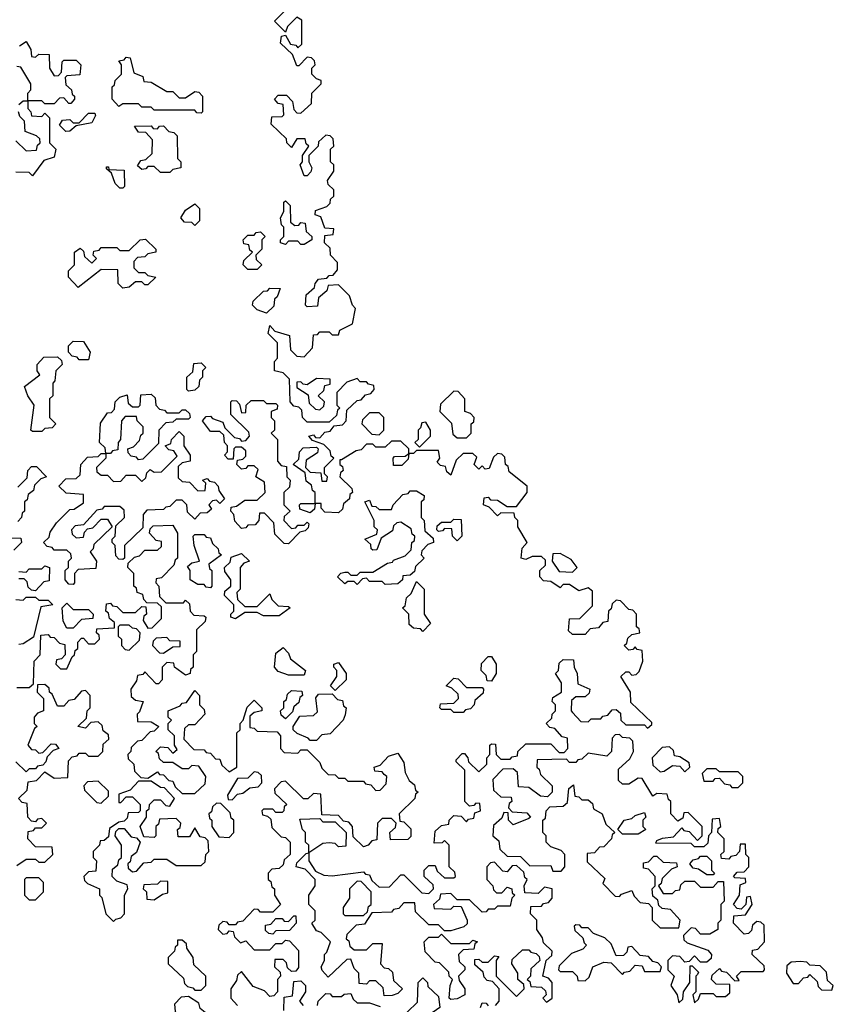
# Model space of a CAD drawing. Extents: x 2737311 to 2867920, y 875798 to 1012690.
# Tile 78 of 79: x 2813534 to 2816140, y 959155 to 962310. Entities that reach past the tile are written whole.
import ezdxf

# ---------------------------------------------------------------- set-up
doc = ezdxf.new("R2010")
doc.units = 0

msp = doc.modelspace()

# ---------------------------------------------------------------- linework, layer by layer
at = {"layer": '0CON20XD'}
for points in [[(2814530, 961735), (2814540, 961745), (2814540, 961765), (2814521.7, 961781.7), (2814520, 961795), (2814540, 961825), (2814540, 961845), (2814530, 961855), (2814530, 961895), (2814540, 961905), (2814538.3, 961928.3), (2814528.3, 961938.3), (2814515, 961940), (2814491.7, 961918.3), (2814490, 961905), (2814460, 961875), (2814460, 961855), (2814470, 961835), (2814467, 961823), (2814455, 961810), (2814445, 961810), (2814432.5, 961845), (2814440, 961855), (2814440, 961875), (2814460, 961905), (2814451.7, 961911.7), (2814448.3, 961928.3), (2814421.7, 961928.3), (2814405, 961900), (2814390, 961915), (2814388.3, 961928.3), (2814340, 961975), (2814341.7, 961998.3), (2814375, 962000), (2814380, 962005), (2814378.3, 962038.3), (2814361.7, 962041.7), (2814350, 962055), (2814361.7, 962068.3), (2814388.3, 962068.3), (2814408.3, 962048.3), (2814411.7, 962021.7), (2814421.7, 962011.7), (2814435, 962010), (2814468.3, 962041.7), (2814470, 962075), (2814500, 962105), (2814500, 962115), (2814485, 962120), (2814470, 962135), (2814470, 962155), (2814480, 962165), (2814478.3, 962178.3), (2814468.3, 962188.3), (2814455, 962190), (2814428.3, 962161.7), (2814421.7, 962161.7), (2814408.3, 962198.3), (2814370, 962235), (2814373, 962257), (2814385, 962260), (2814401.7, 962231.7), (2814418.3, 962228.3), (2814425, 962220), (2814438.3, 962231.7), (2814438.3, 962308.3), (2814421.7, 962318.3), (2814391.7, 962288.3), (2814385, 962270), (2814350, 962305), (2814390, 962345)], [(2813533.6, 962226.4), (2813555, 962240), (2813570, 962215), (2813571.7, 962191.7), (2813585, 962190), (2813595, 962200), (2813628.3, 962198.3), (2813630, 962155), (2813645, 962130), (2813658.3, 962131.7), (2813668.3, 962141.7), (2813670, 962175), (2813675, 962180), (2813715, 962180), (2813730, 962165), (2813726.4, 962133.6), (2813685, 962130), (2813680, 962125), (2813681.7, 962101.7), (2813700, 962085), (2813701.7, 962071.7), (2813710, 962065), (2813710, 962055), (2813698.3, 962041.7), (2813691.7, 962041.7), (2813675, 962060), (2813661.7, 962058.3), (2813645, 962040), (2813615, 962040), (2813605, 962050), (2813560, 962050), (2813560, 962025), (2813570, 962015), (2813571.7, 962001.7), (2813605, 962000), (2813615, 962010), (2813630, 961995), (2813630, 961915), (2813650, 961895), (2813645, 961870), (2813611.7, 961858.3), (2813575, 961810)], [(2814115, 962010), (2814101.7, 962011.7), (2814095, 962020), (2813965, 962020), (2813955, 962030), (2813925, 962030), (2813915, 962040), (2813865, 962040), (2813851.7, 962031.7), (2813830, 962055), (2813830, 962095), (2813838.3, 962101.7), (2813840, 962115), (2813860, 962135), (2813860, 962165), (2813851.7, 962178.3), (2813868.3, 962181.7), (2813875, 962190), (2813888.3, 962188.3), (2813900, 962140), (2813928.3, 962128.3), (2813931.7, 962111.7), (2813955, 962110), (2814005, 962080), (2814025, 962080), (2814045, 962060), (2814065, 962060), (2814095, 962080), (2814108.3, 962078.3), (2814120, 962065), (2814120, 962015), (2814115, 962010)], [(2813531.7, 962038.3), (2813545, 962050), (2813560, 962050), (2813560, 962075), (2813570, 962085), (2813570, 962105), (2813538.3, 962158.3), (2813525, 962160)], [(2813521.7, 961921.7), (2813555, 961890), (2813588.3, 961891.7), (2813591.7, 961908.3), (2813600, 961915), (2813598.3, 961928.3), (2813588.3, 961938.3), (2813551.7, 961951.7), (2813550, 961985), (2813535, 962000), (2813530, 962015)], [(2813681.7, 961951.7), (2813661.7, 961971.7), (2813671.7, 961988.3), (2813695, 961990), (2813705, 961980), (2813725, 961980), (2813755, 962010), (2813775, 962010), (2813777, 962003), (2813765, 961980), (2813715, 961970), (2813695, 961952.5), (2813681.7, 961951.7)], [(2814015, 961820), (2813985, 961820), (2813965, 961840), (2813945, 961840), (2813938.3, 961831.7), (2813925, 961830), (2813911.7, 961841.7), (2813921.7, 961858.3), (2813938.3, 961861.7), (2813958.3, 961881.7), (2813960, 961925), (2813938.3, 961948.3), (2813915, 961950), (2813901.7, 961968.3), (2813955, 961970), (2813961.7, 961961.7), (2813975, 961960), (2813981.7, 961968.3), (2813995, 961970), (2814011.7, 961951.7), (2814028.3, 961948.3), (2814038.3, 961938.3), (2814040, 961865), (2814050, 961855), (2814050, 961835), (2814025, 961830), (2814015, 961820)], [(2813865, 961770), (2813855, 961770), (2813840, 961785), (2813828.3, 961818.3), (2813811.7, 961831.7), (2813811.7, 961838.3), (2813818.3, 961838.3), (2813820, 961830), (2813868.3, 961828.3), (2813870, 961775), (2813865, 961770)], [(2813575, 961810), (2813565, 961820), (2813521.7, 961821.7)], [(2814095, 961650), (2814085, 961660), (2814061.7, 961661.7), (2814050, 961675), (2814065, 961700), (2814095, 961720), (2814110, 961705), (2814110, 961665), (2814095, 961650)], [(2814500, 959385), (2814485, 959390), (2814470, 959415), (2814480, 959425), (2814480, 959455), (2814460, 959475), (2814460, 959505), (2814480, 959535), (2814480, 959555), (2814448.3, 959588.3), (2814420, 959595), (2814421.7, 959608.3), (2814451.7, 959638.3), (2814460, 959640), (2814460, 959665), (2814450, 959675), (2814450, 959705), (2814440, 959715), (2814431.7, 959748.3), (2814495, 959750), (2814505, 959740), (2814545, 959740), (2814580, 959705), (2814578.3, 959661.7), (2814555, 959660), (2814545, 959670), (2814525, 959672.5), (2814505, 959670), (2814460, 959640), (2814460, 959615), (2814481.7, 959581.7), (2814508.3, 959568.3), (2814535, 959566.7), (2814635, 959580), (2814641.7, 959571.7), (2814655, 959570), (2814661.7, 959551.7), (2814685, 959530), (2814718.3, 959531.7), (2814755, 959570), (2814765, 959570), (2814821.7, 959511.7), (2814845, 959510), (2814860, 959525), (2814858.3, 959538.3), (2814830, 959565), (2814830, 959585), (2814845, 959600), (2814865, 959600), (2814871.7, 959581.7), (2814895, 959560), (2814925, 959560), (2814930, 959565), (2814928.3, 959578.3), (2814910, 959595), (2814910, 959665), (2814895, 959680), (2814887.5, 959672.5), (2814861.7, 959671.7), (2814865, 959710), (2814885, 959727.5), (2814908.3, 959731.7), (2814910, 959745), (2814925, 959760), (2814948.3, 959758.3), (2814965, 959740), (2814971.7, 959748.3), (2814988.3, 959751.7), (2814991.7, 959768.3), (2815010, 959775), (2815008.3, 959798.3), (2814995, 959800), (2814988.3, 959791.7), (2814975, 959790), (2814960, 959805), (2814960, 959905), (2814931.7, 959931.7), (2814931.7, 959938.3), (2814951.7, 959958.3), (2814958.3, 959958.3), (2814970, 959945), (2814971.7, 959931.7), (2815005, 959900), (2815030, 959925), (2815030, 959945), (2815040, 959955), (2815040, 959985), (2815045, 959990), (2815058.3, 959988.3), (2815060, 959955), (2815075, 959940), (2815105, 959940), (2815111.7, 959948.3), (2815128.3, 959951.7), (2815130, 959965), (2815155, 959990), (2815235, 959990), (2815261.7, 959961.7), (2815278.3, 959961.7), (2815290, 959975), (2815288.3, 960008.3), (2815271.7, 960011.7), (2815248.3, 960038.3), (2815231.7, 960041.7), (2815220, 960055), (2815238.3, 960071.7), (2815240, 960085), (2815250, 960095), (2815250, 960115), (2815240, 960125), (2815241.7, 960138.3), (2815270, 960155), (2815270, 960185), (2815250, 960215), (2815260, 960225), (2815261.7, 960248.3), (2815275, 960260), (2815308.3, 960258.3), (2815310, 960235), (2815320, 960215), (2815321.7, 960181.7), (2815360, 960165), (2815358.3, 960151.7), (2815345, 960140), (2815315, 960140), (2815301.7, 960128.3), (2815300, 960095), (2815305, 960090), (2815331.7, 960061.7), (2815355, 960060), (2815365, 960070), (2815395, 960070), (2815401.7, 960078.3), (2815418.3, 960081.7), (2815431.7, 960098.3), (2815445, 960100), (2815458.3, 960088.3), (2815460, 960065), (2815475, 960050), (2815535, 960050), (2815545, 960040), (2815558.3, 960051.7), (2815558.3, 960058.3), (2815491.7, 960121.7), (2815490, 960155), (2815460, 960205), (2815475, 960220), (2815485, 960220), (2815495, 960210), (2815508.3, 960211.7), (2815518.3, 960221.7), (2815530, 960255), (2815528.3, 960288.3), (2815511.7, 960291.7), (2815505, 960300), (2815498.3, 960291.7), (2815485, 960290), (2815470, 960305), (2815478.3, 960311.7), (2815481.7, 960328.3), (2815495, 960340), (2815520, 960345), (2815518.3, 960358.3), (2815510, 960365), (2815510, 960405), (2815498.3, 960418.3), (2815485, 960420), (2815458.3, 960448.3), (2815445, 960450), (2815431.7, 960438.3), (2815428.3, 960421.7), (2815420, 960415), (2815418.3, 960381.7), (2815401.7, 960378.3), (2815388.3, 960361.7), (2815361.7, 960358.3), (2815345, 960340), (2815305, 960340), (2815291.7, 960351.7), (2815295, 960390), (2815328.3, 960391.7), (2815368.3, 960431.7), (2815368.3, 960478.3), (2815355, 960490), (2815325, 960480), (2815295, 960500), (2815275, 960500), (2815265, 960490), (2815235, 960510), (2815211.7, 960511.7), (2815200, 960525), (2815200, 960545), (2815218.3, 960561.7), (2815218.3, 960578.3), (2815205, 960590), (2815175, 960590), (2815155, 960580), (2815140, 960585), (2815143, 960617), (2815160, 960635), (2815130, 960685), (2815130, 960705), (2815120, 960715), (2815118.3, 960728.3), (2815075, 960730), (2815065, 960720), (2815038.3, 960748.3), (2815020, 960755), (2815021.7, 960778.3), (2815035, 960780), (2815041.7, 960771.7), (2815065, 960770), (2815095, 960750), (2815125, 960750), (2815160, 960795), (2815160, 960815), (2815101.7, 960861.7), (2815098.3, 960878.3), (2815090, 960885), (2815088.3, 960908.3), (2815078.3, 960918.3), (2815065, 960920), (2815051.7, 960908.3), (2815038.3, 960871.7), (2815025, 960870), (2815015, 960880), (2815005, 960870), (2814990, 960885), (2814998.3, 960908.3), (2814985, 960920), (2814955, 960920), (2814931.7, 960898.3), (2814915, 960850), (2814901.7, 960861.7), (2814898.3, 960878.3), (2814881.7, 960881.7), (2814871.7, 960891.7), (2814880, 960905), (2814875, 960930), (2814805, 960930), (2814795, 960920), (2814780, 960920), (2814778.3, 960901.7), (2814758.3, 960881.7), (2814731.7, 960881.7), (2814730, 960905), (2814735, 960910), (2814768.3, 960911.7), (2814780, 960920), (2814780, 960935), (2814755, 960960), (2814725, 960960), (2814705, 960940), (2814675, 960940), (2814665, 960950), (2814645, 960950), (2814628.3, 960931.7), (2814611.7, 960928.3), (2814565, 960900), (2814560, 960900), (2814560, 960885), (2814568.3, 960878.3), (2814570, 960865), (2814561.7, 960858.3), (2814560, 960845), (2814598.3, 960808.3), (2814600, 960795), (2814591.7, 960788.3), (2814590, 960775), (2814571.7, 960758.3), (2814568.3, 960741.7), (2814555, 960730), (2814511.7, 960731.7), (2814500, 960745), (2814500, 960760), (2814480, 960760), (2814478.3, 960741.7), (2814465, 960730), (2814431.7, 960741.7), (2814430, 960755), (2814435, 960760), (2814480, 960760), (2814480, 960795), (2814471.7, 960801.7), (2814468.3, 960818.3), (2814451.7, 960831.7), (2814448.3, 960858.3), (2814410, 960885), (2814428.3, 960901.7), (2814430, 960925), (2814441.7, 960938.3), (2814485, 960940), (2814490, 960935), (2814488.3, 960921.7), (2814451.7, 960898.3), (2814450, 960875), (2814465, 960860), (2814498.3, 960858.3), (2814501.7, 960831.7), (2814518.3, 960831.7), (2814520, 960845), (2814510, 960855), (2814510, 960875), (2814540, 960905), (2814531.7, 960911.7), (2814528.3, 960928.3), (2814508.3, 960948.3), (2814471.7, 960961.7), (2814460, 960975), (2814475, 960980), (2814481.7, 960971.7), (2814495, 960970), (2814511.7, 960988.3), (2814528.3, 960991.7), (2814541.7, 961008.3), (2814568.3, 961011.7), (2814580, 961025), (2814581.7, 961058.3), (2814615, 961090), (2814628.3, 961091.7), (2814641.7, 961108.3), (2814658.3, 961111.7), (2814670, 961125), (2814668.3, 961138.3), (2814651.7, 961141.7), (2814645, 961150), (2814625, 961150), (2814615, 961160), (2814581.7, 961148.3), (2814550, 961115), (2814550, 961075), (2814560, 961065), (2814551.7, 961058.3), (2814548.3, 961041.7), (2814525, 961020), (2814455, 961020), (2814440, 961035), (2814438.3, 961058.3), (2814428.3, 961068.3), (2814411.7, 961071.7), (2814400, 961085), (2814398.3, 961158.3), (2814378.3, 961178.3), (2814350, 961185), (2814350, 961215), (2814360, 961225), (2814360, 961275), (2814330, 961305), (2814335, 961330), (2814351.7, 961311.7), (2814398.3, 961298.3), (2814401.7, 961251.7), (2814421.7, 961231.7), (2814445, 961230), (2814471.7, 961258.3), (2814475, 961300), (2814488.3, 961301.7), (2814495, 961310), (2814525, 961310), (2814535, 961300), (2814555, 961300), (2814560, 961315), (2814600, 961335), (2814610, 961385), (2814600, 961395), (2814590, 961425), (2814555, 961460), (2814521.7, 961458.3), (2814518.3, 961441.7), (2814491.7, 961418.3), (2814488.3, 961391.7), (2814455, 961390), (2814450, 961395), (2814451.7, 961428.3), (2814478.3, 961451.7), (2814480, 961465), (2814491.7, 961478.3), (2814518.3, 961481.7), (2814525, 961490), (2814538.3, 961491.7), (2814551.7, 961508.3), (2814551.7, 961531.7), (2814530, 961555), (2814528.3, 961578.3), (2814510, 961595), (2814511.7, 961618.3), (2814538.3, 961621.7), (2814540, 961640), (2814511.7, 961641.7), (2814498.3, 961678.3), (2814480, 961685), (2814481.7, 961698.3), (2814518.3, 961711.7), (2814528.3, 961721.7), (2814530, 961735)], [(2814445, 961590), (2814435, 961590), (2814425, 961600), (2814395, 961600), (2814385, 961590), (2814370, 961595), (2814370, 961605), (2814380, 961615), (2814380, 961645), (2814373, 961653), (2814370, 961675), (2814380, 961695), (2814380, 961725), (2814385, 961730), (2814400, 961715), (2814401.7, 961661.7), (2814415, 961650), (2814428.3, 961651.7), (2814435, 961660), (2814448.3, 961658.3), (2814451.7, 961631.7), (2814470, 961615), (2814470, 961605), (2814445, 961590)], [(2814295, 961510), (2814265, 961510), (2814250, 961525), (2814251.7, 961538.3), (2814280, 961565), (2814271.7, 961571.7), (2814268.3, 961588.3), (2814251.7, 961591.7), (2814250, 961605), (2814265, 961620), (2814285, 961620), (2814291.7, 961628.3), (2814305, 961630), (2814320, 961615), (2814310, 961605), (2814310, 961575), (2814290, 961555), (2814291.7, 961541.7), (2814310, 961525), (2814295, 961510)], [(2813865, 961450), (2813850, 961465), (2813848.3, 961508.3), (2813795, 961510), (2813721.7, 961451.7), (2813690, 961485), (2813690, 961505), (2813710, 961525), (2813710, 961565), (2813728.3, 961578.3), (2813738.3, 961568.3), (2813741.7, 961551.7), (2813765, 961530), (2813780, 961545), (2813770, 961555), (2813771.7, 961568.3), (2813788.3, 961571.7), (2813795, 961580), (2813845, 961580), (2813855, 961570), (2813885, 961570), (2813920, 961605), (2813937, 961607), (2813970, 961575), (2813970, 961565), (2813945, 961560), (2813935, 961550), (2813911.7, 961548.3), (2813900, 961535), (2813900, 961515), (2813915, 961500), (2813935, 961500), (2813945, 961490), (2813970, 961485), (2813945, 961460), (2813935, 961460), (2813925, 961470), (2813905, 961470), (2813885, 961452.5), (2813865, 961450)], [(2814325, 961370), (2814295, 961380), (2814280, 961395), (2814281.7, 961408.3), (2814315, 961440), (2814328.3, 961441.7), (2814335, 961450), (2814368.3, 961448.3), (2814358.3, 961421.7), (2814350, 961415), (2814348.3, 961391.7), (2814325, 961370)], [(2813755, 961220), (2813725, 961220), (2813718.3, 961228.3), (2813701.7, 961231.7), (2813690, 961245), (2813690, 961265), (2813705, 961280), (2813738.3, 961278.3), (2813760, 961245), (2813755, 961220)], [(2813605, 960990), (2813575, 960990), (2813570, 960995), (2813580, 961075), (2813560, 961105), (2813550, 961135), (2813598.3, 961171.7), (2813590, 961185), (2813590, 961205), (2813611.7, 961228.3), (2813655, 961230), (2813668.3, 961218.3), (2813670, 961205), (2813650, 961185), (2813647, 961153), (2813640, 961145), (2813640, 961105), (2813630, 961095), (2813630, 961035), (2813650, 961015), (2813638.3, 961001.7), (2813615, 961000), (2813605, 960990)], [(2814075, 961120), (2814070, 961125), (2814070, 961165), (2814088.3, 961181.7), (2814091.7, 961208.3), (2814115, 961210), (2814130, 961195), (2814120, 961185), (2814120, 961165), (2814110, 961155), (2814107.5, 961135), (2814095, 961122.5), (2814075, 961120)], [(2814495, 961060), (2814508.3, 961071.7), (2814510, 961085), (2814490, 961105), (2814508.3, 961121.7), (2814511.7, 961138.3), (2814528.3, 961141.7), (2814528.3, 961158.3), (2814485, 961160), (2814455, 961140), (2814441.7, 961141.7), (2814435, 961150), (2814421.7, 961148.3), (2814421.7, 961131.7), (2814458.3, 961108.3), (2814461.7, 961081.7), (2814481.7, 961061.7), (2814495, 961060)], [(2813705, 960500), (2813691.7, 960501.7), (2813680, 960515), (2813680, 960545), (2813690, 960555), (2813690, 960575), (2813700, 960585), (2813698.3, 960598.3), (2813685, 960610), (2813645, 960610), (2813638.3, 960618.3), (2813621.7, 960621.7), (2813610, 960635), (2813628.3, 960651.7), (2813631.7, 960668.3), (2813651.7, 960698.3), (2813695, 960740), (2813708.3, 960741.7), (2813738.3, 960761.7), (2813738.3, 960788.3), (2813683, 960793), (2813660, 960815), (2813681.7, 960838.3), (2813715, 960840), (2813728.3, 960851.7), (2813730, 960885), (2813751.7, 960908.3), (2813785, 960910), (2813795, 960920), (2813810, 960920), (2813808.3, 960938.3), (2813790, 960955), (2813793, 961017), (2813815, 961050), (2813828.3, 961051.7), (2813838.3, 961061.7), (2813840, 961085), (2813855, 961100), (2813878.3, 961108.3), (2813881.7, 961081.7), (2813895, 961070), (2813915, 961070), (2813920, 961075), (2813921.7, 961108.3), (2813955, 961110), (2813968.3, 961098.3), (2813970, 961075), (2813981.7, 961061.7), (2813998.3, 961058.3), (2814005, 961050), (2814045, 961050), (2814055, 961060), (2814065, 961060), (2814078.3, 961048.3), (2814080, 961035), (2814075, 961030), (2814035, 961030), (2814025, 961020), (2814001.7, 961018.3), (2813980, 960995), (2813978.3, 960951.7), (2813928.3, 960901.7), (2813915, 960900), (2813908.3, 960908.3), (2813891.7, 960911.7), (2813881.7, 960921.7), (2813880, 960935), (2813898.3, 960941.7), (2813918.3, 960961.7), (2813921.7, 960978.3), (2813930, 960985), (2813930, 961005), (2813910, 961025), (2813908.3, 961038.3), (2813871.7, 961038.3), (2813860, 961025), (2813857.5, 960965), (2813850, 960955), (2813848.3, 960931.7), (2813831.7, 960928.3), (2813825, 960920), (2813810, 960920), (2813810, 960905), (2813780, 960875), (2813781.7, 960861.7), (2813795, 960850), (2813815, 960850), (2813835, 960830), (2813858.3, 960831.7), (2813875, 960850), (2813905, 960850), (2813925, 960830), (2813938.3, 960841.7), (2813941.7, 960858.3), (2813951.7, 960868.3), (2813965, 960860), (2813988.3, 960861.7), (2814038.3, 960911.7), (2814028.3, 960928.3), (2814011.7, 960931.7), (2814000, 960945), (2814018.3, 960951.7), (2814020, 960965), (2814045, 960990), (2814060, 960975), (2814060, 960945), (2814080, 960915), (2814080, 960895), (2814055, 960890), (2814041.7, 960878.3), (2814041.7, 960841.7), (2814055, 960830), (2814078.3, 960828.3), (2814105, 960800), (2814128.3, 960801.7), (2814130, 960825), (2814120, 960835), (2814135, 960840), (2814141.7, 960831.7), (2814158.3, 960828.3), (2814170, 960815), (2814171.7, 960801.7), (2814190, 960775), (2814175, 960760), (2814165, 960770), (2814151.7, 960768.3), (2814140, 960755), (2814148.3, 960741.7), (2814135, 960730), (2814111.7, 960728.3), (2814095, 960710), (2814071.7, 960731.7), (2814070, 960755), (2814055, 960770), (2814035, 960770), (2814015, 960750), (2814001.7, 960748.3), (2813995, 960740), (2813941.7, 960738.3), (2813930, 960725), (2813928.3, 960681.7), (2813870, 960625), (2813870, 960585), (2813865, 960580), (2813851.7, 960581.7), (2813841.7, 960591.7), (2813840, 960625), (2813830, 960635), (2813830, 960645), (2813840, 960655), (2813841.7, 960688.3), (2813870, 960715), (2813868.3, 960738.3), (2813855, 960750), (2813805, 960750), (2813798.3, 960741.7), (2813781.7, 960738.3), (2813738.3, 960691.7), (2813711.7, 960688.3), (2813700, 960675), (2813701.7, 960661.7), (2813715, 960650), (2813738.3, 960651.7), (2813741.7, 960668.3), (2813751.7, 960678.3), (2813768.3, 960681.7), (2813795, 960710), (2813815, 960710), (2813830, 960685), (2813771.7, 960628.3), (2813770, 960615), (2813760, 960605), (2813780, 960575), (2813778.3, 960551.7), (2813721.7, 960548.3), (2813710, 960535), (2813710, 960505), (2813705, 960500)], [(2814965, 960970), (2814980, 960985), (2814980, 961015), (2814988.3, 961021.7), (2814990, 961035), (2814978.3, 961048.3), (2814960, 961055), (2814960, 961095), (2814938.3, 961118.3), (2814925, 961120), (2814881.7, 961078.3), (2814880, 961055), (2814917, 961017), (2814921.7, 960981.7), (2814935, 960970), (2814965, 960970)], [(2814395, 960630), (2814381.7, 960631.7), (2814351.7, 960661.7), (2814348.3, 960698.3), (2814318.3, 960728.3), (2814301.7, 960728.3), (2814300, 960705), (2814288.3, 960691.7), (2814265, 960690), (2814258.3, 960681.7), (2814245, 960680), (2814223, 960703), (2814220, 960725), (2814210, 960735), (2814211.7, 960748.3), (2814228.3, 960751.7), (2814255, 960770), (2814295, 960770), (2814320, 960795), (2814318.3, 960828.3), (2814290, 960845), (2814298.3, 960868.3), (2814285, 960880), (2814265, 960880), (2814258.3, 960871.7), (2814245, 960870), (2814230, 960885), (2814231.7, 960898.3), (2814248.3, 960901.7), (2814258.3, 960911.7), (2814258.3, 960928.3), (2814245, 960940), (2814225, 960940), (2814220, 960935), (2814218.3, 960901.7), (2814201.7, 960901.7), (2814190, 960915), (2814200, 960925), (2814200, 960945), (2814190, 960955), (2814188.3, 960978.3), (2814175, 960990), (2814145, 960990), (2814120, 961025), (2814131.7, 961038.3), (2814145, 961040), (2814151.7, 961031.7), (2814185, 961020), (2814191.7, 961001.7), (2814221.7, 960971.7), (2814238.3, 960968.3), (2814245, 960960), (2814258.3, 960961.7), (2814270, 960975), (2814268.3, 960988.3), (2814210, 961045), (2814210, 961085), (2814215, 961090), (2814228.3, 961088.3), (2814238.3, 961078.3), (2814245, 961050), (2814258.3, 961051.7), (2814260, 961075), (2814275, 961090), (2814315, 961090), (2814325, 961080), (2814355, 961080), (2814360, 961075), (2814358.3, 961061.7), (2814340, 961055), (2814340, 961035), (2814350, 961025), (2814350, 960995), (2814340, 960985), (2814360, 960965), (2814360, 960895), (2814371.7, 960881.7), (2814388.3, 960878.3), (2814390, 960845), (2814400, 960835), (2814398.3, 960811.7), (2814380, 960795), (2814380, 960755), (2814400, 960735), (2814381.7, 960718.3), (2814380, 960705), (2814405, 960680), (2814418.3, 960681.7), (2814425, 960690), (2814445, 960690), (2814455, 960700), (2814460, 960695), (2814458.3, 960681.7), (2814448.3, 960671.7), (2814431.7, 960668.3), (2814395, 960630)], [(2814685, 960980), (2814700, 960995), (2814700, 961035), (2814685, 961050), (2814655, 961050), (2814631.7, 961028.3), (2814630, 961015), (2814661.7, 960981.7), (2814685, 960980)], [(2814815, 960940), (2814850, 960975), (2814850, 960995), (2814835, 961020), (2814821.7, 961018.3), (2814818.3, 961001.7), (2814810, 960995), (2814810, 960965), (2814800, 960955), (2814815, 960940)], [(2813528.3, 960811.7), (2813558.3, 960841.7), (2813560, 960865), (2813571.7, 960878.3), (2813588.3, 960878.3), (2813620, 960845), (2813601.7, 960838.3), (2813581.7, 960818.3), (2813578.3, 960801.7), (2813561.7, 960788.3), (2813558.3, 960771.7), (2813550, 960765), (2813550, 960735), (2813541.7, 960728.3), (2813540, 960715), (2813528.3, 960701.7)], [(2814705, 960500), (2814695, 960510), (2814655, 960510), (2814645, 960520), (2814631.7, 960518.3), (2814615, 960500), (2814605, 960510), (2814585, 960510), (2814575, 960502.5), (2814552.5, 960525), (2814563, 960537), (2814575, 960540), (2814585, 960540), (2814595, 960530), (2814615, 960530), (2814625, 960540), (2814665, 960540), (2814711.7, 960568.3), (2814728.3, 960571.7), (2814731.7, 960578.3), (2814768.3, 960591.7), (2814788.3, 960611.7), (2814790, 960635), (2814798.3, 960641.7), (2814800, 960655), (2814791.7, 960661.7), (2814788.3, 960678.3), (2814755, 960700), (2814741.7, 960698.3), (2814731.7, 960688.3), (2814728.3, 960671.7), (2814691.7, 960648.3), (2814678.3, 960611.7), (2814665, 960610), (2814660, 960615), (2814658.3, 960628.3), (2814640, 960645), (2814678.3, 960661.7), (2814680, 960675), (2814670, 960685), (2814670, 960705), (2814640, 960765), (2814655, 960770), (2814661.7, 960751.7), (2814675, 960750), (2814685, 960740), (2814725, 960740), (2814730, 960755), (2814761.7, 960788.3), (2814778.3, 960791.7), (2814785, 960800), (2814805, 960800), (2814830, 960785), (2814828.3, 960771.7), (2814820, 960765), (2814820, 960715), (2814830, 960705), (2814831.7, 960671.7), (2814858.3, 960648.3), (2814860, 960635), (2814841.7, 960628.3), (2814821.7, 960608.3), (2814820, 960595), (2814830, 960585), (2814801.7, 960558.3), (2814798.3, 960541.7), (2814785, 960530), (2814761.7, 960528.3), (2814760, 960515), (2814745, 960502.5), (2814705, 960500)], [(2814935, 960640), (2814920, 960655), (2814918.3, 960678.3), (2814895, 960680), (2814888.3, 960671.7), (2814875, 960670), (2814870, 960675), (2814871.7, 960688.3), (2814885, 960700), (2814915, 960700), (2814925, 960710), (2814948.3, 960708.3), (2814950, 960655), (2814935, 960640)], [(2813525, 960170), (2813565, 960170), (2813578.3, 960181.7), (2813580, 960255), (2813600, 960275), (2813601.7, 960338.3), (2813625, 960340), (2813631.7, 960331.7), (2813645, 960330), (2813661.7, 960311.7), (2813678.3, 960308.3), (2813680, 960275), (2813668.3, 960261.7), (2813651.7, 960258.3), (2813650, 960245), (2813665, 960230), (2813685, 960230), (2813701.7, 960268.3), (2813710, 960275), (2813711.7, 960288.3), (2813720, 960295), (2813720, 960315), (2813731.7, 960328.3), (2813738.3, 960328.3), (2813755, 960310), (2813775, 960310), (2813790, 960325), (2813788.3, 960338.3), (2813780, 960345), (2813781.7, 960358.3), (2813838.3, 960361.7), (2813838.3, 960378.3), (2813821.7, 960391.7), (2813818.3, 960408.3), (2813810, 960415), (2813811.7, 960438.3), (2813825, 960440), (2813831.7, 960431.7), (2813845, 960430), (2813865, 960410), (2813905, 960410), (2813925, 960430), (2813938.3, 960428.3), (2813940, 960405), (2813931.7, 960398.3), (2813930, 960385), (2813945, 960360), (2813958.3, 960361.7), (2813988.3, 960391.7), (2813988.3, 960428.3), (2813975, 960440), (2813941.7, 960441.7), (2813931.7, 960451.7), (2813928.3, 960468.3), (2813910, 960475), (2813908.3, 960488.3), (2813900, 960495), (2813900, 960535), (2813880, 960555), (2813881.7, 960568.3), (2813901.7, 960588.3), (2813918.3, 960591.7), (2813935, 960610), (2813975, 960610), (2813988.3, 960621.7), (2813988.3, 960638.3), (2813971.7, 960641.7), (2813950, 960665), (2813951.7, 960678.3), (2813961.7, 960688.3), (2814025, 960690), (2814040, 960665), (2814040, 960585), (2814031.7, 960578.3), (2814028.3, 960561.7), (2813988.3, 960521.7), (2813971.7, 960518.3), (2813970, 960505), (2813980, 960495), (2813981.7, 960461.7), (2814001.7, 960441.7), (2814058.3, 960441.7), (2814065, 960450), (2814078.3, 960438.3), (2814080, 960415), (2814091.7, 960401.7), (2814125, 960400), (2814130, 960395), (2814128.3, 960381.7), (2814100, 960355), (2814100, 960285), (2814090, 960275), (2814090, 960235), (2814081.7, 960228.3), (2814080, 960215), (2814065, 960210), (2814030, 960235), (2814028.3, 960248.3), (2814005, 960250), (2813990, 960235), (2813990, 960195), (2813978.3, 960181.7), (2813971.7, 960181.7), (2813935, 960220), (2813928.3, 960211.7), (2813911.7, 960208.3), (2813908.3, 960191.7), (2813890, 960165), (2813891.7, 960141.7), (2813905, 960130), (2813930, 960125), (2813918.3, 960091.7), (2813910, 960085), (2813911.7, 960061.7), (2813955, 960060), (2813980, 960045), (2813965, 960030), (2813951.7, 960028.3), (2813925, 960000), (2813911.7, 959998.3), (2813891.7, 959978.3), (2813890, 959965), (2813880, 959955), (2813881.7, 959941.7), (2813900, 959925), (2813901.7, 959901.7), (2813921.7, 959881.7), (2813945, 959880), (2813975, 959900), (2813981.7, 959891.7), (2813995, 959890), (2814011.7, 959871.7), (2814025, 959870), (2814031.7, 959851.7), (2814055, 959830), (2814095, 959830), (2814128.3, 959861.7), (2814130, 959885), (2814108.3, 959918.3), (2814085, 959920), (2814075, 959910), (2814055, 959910), (2814025, 959930), (2813995, 959930), (2813981.7, 959941.7), (2813978.3, 959958.3), (2813970, 959965), (2813985, 959980), (2814008.3, 959978.3), (2814025, 959960), (2814038.3, 959971.7), (2814030, 959985), (2814030, 960015), (2814010, 960035), (2814010, 960055), (2814020, 960065), (2814010, 960075), (2814010, 960095), (2814048.3, 960111.7), (2814055, 960120), (2814068.3, 960121.7), (2814095, 960160), (2814110, 960145), (2814110, 960115), (2814125, 960100), (2814127.5, 960085), (2814095, 960050), (2814075, 960050), (2814061.7, 960038.3), (2814060, 960005), (2814091.7, 959971.7), (2814125, 959970), (2814131.7, 959961.7), (2814145, 959960), (2814161.7, 959941.7), (2814175, 959940), (2814181.7, 959921.7), (2814205, 959900), (2814230, 959915), (2814230, 960025), (2814240, 960035), (2814240, 960055), (2814250, 960065), (2814263, 960107), (2814285, 960130), (2814310, 960105), (2814310, 960095), (2814285, 960090), (2814271.7, 960078.3), (2814271.7, 960041.7), (2814285, 960040), (2814295, 960030), (2814358.3, 960028.3), (2814370, 960015), (2814370, 959975), (2814381.7, 959961.7), (2814425, 959960), (2814435, 959970), (2814455, 959970), (2814495, 959930), (2814501.7, 959911.7), (2814521.7, 959891.7), (2814545, 959890), (2814555, 959880), (2814575, 959880), (2814585, 959870), (2814635, 959870), (2814641.7, 959861.7), (2814658.3, 959858.3), (2814675, 959840), (2814688.3, 959841.7), (2814708.3, 959861.7), (2814710, 959885), (2814701.7, 959891.7)], [(2813505, 960650), (2813538.3, 960648.3), (2813540, 960635), (2813515, 960610)], [(2814145, 960490), (2814131.7, 960491.7), (2814125, 960500), (2814105, 960500), (2814080, 960515), (2814080, 960545), (2814071.7, 960558.3), (2814085, 960570), (2814110, 960575), (2814092.5, 960625), (2814090, 960655), (2814095, 960660), (2814125, 960660), (2814131.7, 960651.7), (2814145, 960650), (2814151.7, 960631.7), (2814170, 960615), (2814171.7, 960601.7), (2814180, 960595), (2814140, 960565), (2814141.7, 960551.7), (2814150, 960545), (2814150, 960495), (2814145, 960490)], [(2814225, 960390), (2814210, 960395), (2814210, 960405), (2814220, 960415), (2814220, 960435), (2814190, 960465), (2814191.7, 960478.3), (2814210, 960495), (2814210, 960515), (2814191.7, 960541.7), (2814190, 960555), (2814208.3, 960571.7), (2814211.7, 960588.3), (2814245, 960600), (2814270, 960575), (2814251.7, 960568.3), (2814240, 960555), (2814240, 960485), (2814230, 960475), (2814231.7, 960451.7), (2814255, 960430), (2814295, 960430), (2814335, 960470), (2814341.7, 960451.7), (2814361.7, 960431.7), (2814395, 960430), (2814400, 960425), (2814365, 960400), (2814315, 960400), (2814295, 960410), (2814255, 960410), (2814225, 960390)], [(2815305, 960540), (2815320, 960555), (2815300, 960580), (2815265, 960600), (2815241.7, 960598.3), (2815240, 960575), (2815261.7, 960541.7), (2815305, 960540)], [(2813531.7, 960541.7), (2813555, 960540), (2813565, 960550), (2813605, 960550), (2813615, 960560), (2813630, 960555), (2813628.3, 960511.7), (2813611.7, 960508.3), (2813585, 960480), (2813571.7, 960481.7), (2813561.7, 960491.7), (2813558.3, 960508.3), (2813548.3, 960518.3), (2813531.7, 960518.3)], [(2814825, 960350), (2814818.3, 960358.3), (2814795, 960360), (2814781.7, 960371.7), (2814780, 960405), (2814760, 960425), (2814768.3, 960431.7), (2814773, 960457), (2814788.3, 960471.7), (2814805, 960510), (2814830, 960485), (2814830, 960405), (2814850, 960375), (2814825, 960350)], [(2813521.7, 960451.7), (2813545, 960450), (2813555, 960460), (2813585, 960460), (2813595, 960450), (2813625, 960450), (2813640, 960435), (2813601.7, 960428.3), (2813578.3, 960331.7), (2813545, 960310), (2813531.7, 960308.3)], [(2813705, 960360), (2813685, 960360), (2813673, 960383), (2813670, 960425), (2813685, 960440), (2813705, 960420), (2813755, 960420), (2813770, 960405), (2813768.3, 960391.7), (2813731.7, 960388.3), (2813705, 960360)], [(2813885, 960290), (2813918.3, 960321.7), (2813920, 960345), (2813908.3, 960358.3), (2813895, 960360), (2813885, 960370), (2813855, 960370), (2813850, 960365), (2813850, 960335), (2813860, 960325), (2813860, 960305), (2813871.7, 960291.7), (2813885, 960290)], [(2813995, 960280), (2814025, 960300), (2814048.3, 960301.7), (2814048.3, 960318.3), (2814015, 960320), (2814005, 960330), (2813971.7, 960328.3), (2813961.7, 960318.3), (2813960, 960305), (2813981.7, 960281.7), (2813995, 960280)], [(2814445, 960210), (2814395, 960210), (2814361.7, 960221.7), (2814350, 960235), (2814355, 960280), (2814378.3, 960298.3), (2814395, 960280), (2814401.7, 960261.7), (2814450, 960225), (2814445, 960210)], [(2815045, 960190), (2815031.7, 960191.7), (2815028.3, 960208.3), (2815012.5, 960225), (2815013, 960247), (2815035, 960270), (2815045, 960270), (2815060, 960245), (2815060, 960215), (2815045, 960190)], [(2814545, 960160), (2814530, 960175), (2814550, 960205), (2814550, 960225), (2814540, 960235), (2814540, 960245), (2814555, 960250), (2814580, 960215), (2814580, 960195), (2814545, 960160)], [(2814955, 960090), (2814925, 960090), (2814915, 960100), (2814885, 960100), (2814880, 960105), (2814881.7, 960118.3), (2814925, 960120), (2814940, 960135), (2814938.3, 960148.3), (2814918.3, 960168.3), (2814900, 960175), (2814925, 960200), (2814938.3, 960198.3), (2814965, 960170), (2815015, 960170), (2815020, 960165), (2815018.3, 960151.7), (2814991.7, 960128.3), (2814990, 960115), (2814978.3, 960101.7), (2814961.7, 960098.3), (2814955, 960090)], [(2813525, 959600), (2813555, 959620), (2813585, 959620), (2813595, 959610), (2813615, 959610), (2813640, 959635), (2813638.3, 959658.3), (2813585, 959660), (2813560, 959685), (2813561.7, 959708.3), (2813578.3, 959711.7), (2813585, 959720), (2813605, 959720), (2813620, 959735), (2813605, 959750), (2813591.7, 959748.3), (2813585, 959740), (2813571.7, 959741.7), (2813560, 959755), (2813558.3, 959798.3), (2813541.7, 959801.7), (2813530, 959815), (2813558.3, 959841.7), (2813561.7, 959868.3), (2813588.3, 959871.7), (2813615, 959900), (2813645, 959880), (2813688.3, 959881.7), (2813690, 959935), (2813701.7, 959948.3), (2813718.3, 959951.7), (2813725, 959960), (2813745, 959960), (2813755, 959950), (2813785, 959950), (2813800, 959965), (2813801.7, 959988.3), (2813820, 960005), (2813818.3, 960018.3), (2813801.7, 960031.7), (2813798.3, 960048.3), (2813785, 960060), (2813761.7, 960058.3), (2813745, 960040), (2813720, 960045), (2813748.3, 960071.7), (2813750, 960095), (2813760, 960105), (2813760, 960145), (2813745, 960160), (2813731.7, 960158.3), (2813708.3, 960131.7), (2813691.7, 960128.3), (2813675, 960110), (2813655, 960110), (2813638.3, 960148.3), (2813630, 960155), (2813628.3, 960168.3), (2813615, 960180), (2813591.7, 960178.3), (2813590, 960155), (2813610, 960135), (2813610, 960095), (2813591.7, 960088.3), (2813580, 960075), (2813580, 960055), (2813590, 960045), (2813581.7, 960038.3), (2813560, 959985), (2813571.7, 959971.7), (2813585, 959970), (2813595, 959960), (2813608.3, 959961.7), (2813635, 959990), (2813648.3, 959988.3), (2813660, 959975), (2813641.7, 959968.3), (2813621.7, 959948.3), (2813618.3, 959931.7), (2813608.3, 959921.7), (2813591.7, 959918.3), (2813585, 959910), (2813565, 959910), (2813555, 959900), (2813521.7, 959931.7)], [(2814385, 960070), (2814371.7, 960081.7), (2814370, 960095), (2814380, 960105), (2814380, 960125), (2814388.3, 960131.7), (2814391.7, 960148.3), (2814405, 960160), (2814438.3, 960158.3), (2814440, 960145), (2814431.7, 960138.3), (2814428.3, 960121.7), (2814411.7, 960108.3), (2814408.3, 960091.7), (2814385, 960070)], [(2814485, 960000), (2814465, 960000), (2814458.3, 960008.3), (2814423, 960023), (2814410, 960035), (2814410, 960045), (2814431.7, 960078.3), (2814475, 960080), (2814488.3, 960091.7), (2814482.5, 960137.5), (2814491.7, 960148.3), (2814535, 960150), (2814551.7, 960131.7), (2814568.3, 960128.3), (2814571.7, 960111.7), (2814580, 960105), (2814577, 960083), (2814570, 960065), (2814528.3, 960021.7), (2814501.7, 960018.3), (2814485, 960000)], [(2815695, 959160), (2815708.3, 959171.7), (2815715, 959190), (2815755, 959190), (2815765, 959180), (2815795, 959180), (2815808.3, 959191.7), (2815808.3, 959218.3), (2815765, 959220), (2815750, 959235), (2815751.7, 959248.3), (2815775, 959270), (2815781.7, 959261.7), (2815798.3, 959258.3), (2815825, 959230), (2815838.3, 959231.7), (2815830, 959245), (2815845, 959260), (2815915, 959260), (2815920, 959265), (2815918.3, 959278.3), (2815880, 959315), (2815881.7, 959328.3), (2815898.3, 959331.7), (2815920, 959355), (2815918.3, 959408.3), (2815908.3, 959418.3), (2815895, 959420), (2815881.7, 959408.3), (2815878.3, 959391.7), (2815868.3, 959381.7), (2815855, 959380), (2815820, 959415), (2815821.7, 959438.3), (2815858.3, 959441.7), (2815880, 959475), (2815875, 959500), (2815861.7, 959498.3), (2815860, 959475), (2815845, 959460), (2815831.7, 959461.7), (2815820, 959475), (2815840, 959505), (2815841.7, 959538.3), (2815860, 959545), (2815858.3, 959558.3), (2815825, 959560), (2815820, 959565), (2815831.7, 959578.3), (2815855, 959580), (2815870, 959595), (2815870, 959625), (2815860, 959635), (2815858.3, 959668.3), (2815841.7, 959668.3), (2815840, 959645), (2815828.3, 959631.7), (2815811.7, 959628.3), (2815805, 959620), (2815781.7, 959621.7), (2815780, 959635), (2815790, 959645), (2815790, 959685), (2815770, 959705), (2815771.7, 959718.3), (2815780, 959725), (2815775, 959750), (2815751.7, 959748.3), (2815750, 959705), (2815740, 959695), (2815738.3, 959671.7), (2815725, 959660), (2815695, 959660), (2815685, 959670), (2815571.7, 959671.7), (2815575, 959680), (2815593, 959687), (2815628.3, 959691.7), (2815655, 959720), (2815661.7, 959711.7), (2815678.3, 959708.3), (2815705, 959680), (2815720, 959695), (2815720, 959725), (2815675, 959770), (2815661.7, 959768.3), (2815658.3, 959751.7), (2815641.7, 959741.7), (2815620, 959765), (2815620, 959805), (2815611.7, 959811.7), (2815608.3, 959828.3), (2815575, 959830), (2815561.7, 959821.7), (2815528.3, 959878.3), (2815515, 959880), (2815485, 959860), (2815465, 959860), (2815451.7, 959871.7), (2815451.7, 959908.3), (2815488.3, 959941.7), (2815500, 959965), (2815498.3, 959998.3), (2815488.3, 960008.3), (2815465, 960010), (2815455, 960020), (2815441.7, 960018.3), (2815431.7, 960008.3), (2815430, 959965), (2815415, 959950), (2815355, 959960), (2815335, 959940), (2815321.7, 959938.3), (2815315, 959930), (2815295, 959930), (2815285, 959940), (2815191.7, 959938.3), (2815190, 959915), (2815198.3, 959908.3), (2815201.7, 959891.7), (2815240, 959855), (2815240, 959835), (2815225, 959820), (2815201.7, 959821.7), (2815165, 959850), (2815131.7, 959851.7), (2815128.3, 959898.3), (2815115, 959910), (2815081.7, 959908.3), (2815050, 959875), (2815051.7, 959841.7), (2815075, 959820), (2815108.3, 959818.3), (2815110, 959805), (2815101.7, 959798.3), (2815100, 959785), (2815111.7, 959771.7), (2815158.3, 959768.3), (2815170, 959755), (2815165, 959750), (2815115, 959730), (2815100, 959745), (2815098.3, 959768.3), (2815085, 959770), (2815078.3, 959751.7), (2815051.7, 959728.3), (2815050, 959695), (2815068.3, 959678.3), (2815071.7, 959651.7), (2815095, 959630), (2815138.3, 959628.3), (2815168.3, 959598.3), (2815235, 959600), (2815241.7, 959581.7), (2815268.3, 959581.7), (2815280, 959595), (2815280, 959635), (2815268.3, 959648.3), (2815235, 959660), (2815220, 959675), (2815220, 959695), (2815210, 959705), (2815210, 959745), (2815218.3, 959751.7), (2815220, 959775), (2815231.7, 959788.3), (2815275, 959790), (2815288.3, 959801.7), (2815293, 959847), (2815308.3, 959858.3), (2815311.7, 959821.7), (2815325, 959820), (2815335, 959810), (2815355, 959810), (2815368.3, 959798.3), (2815371.7, 959781.7), (2815400, 959765), (2815411.7, 959731.7), (2815440, 959705), (2815431.7, 959698.3), (2815430, 959685), (2815405, 959660), (2815391.7, 959658.3), (2815375, 959640), (2815351.7, 959638.3), (2815351.7, 959611.7), (2815408.3, 959558.3), (2815401.7, 959541.7), (2815441.7, 959501.7), (2815455, 959500), (2815461.7, 959508.3), (2815495, 959520), (2815501.7, 959501.7), (2815521.7, 959481.7), (2815548.3, 959478.3), (2815560, 959465), (2815560, 959425), (2815585, 959400), (2815645, 959400), (2815650, 959425), (2815618.3, 959458.3), (2815591.7, 959461.7), (2815581.7, 959471.7), (2815578.3, 959488.3), (2815561.7, 959501.7), (2815560, 959525), (2815570, 959535), (2815570, 959565), (2815548.3, 959588.3), (2815531.7, 959591.7), (2815531.7, 959608.3), (2815548.3, 959611.7), (2815565, 959630), (2815575, 959630), (2815595, 959610), (2815638.3, 959608.3), (2815640, 959595), (2815621.7, 959588.3), (2815591.7, 959558.3), (2815588.3, 959541.7), (2815580, 959535), (2815595, 959510), (2815625, 959510), (2815635, 959520), (2815648.3, 959521.7), (2815651.7, 959538.3), (2815665, 959550), (2815695, 959550), (2815715, 959530), (2815755, 959530), (2815771.7, 959548.3), (2815788.3, 959548.3), (2815790, 959485), (2815780, 959475), (2815780, 959425), (2815770, 959415), (2815770, 959395), (2815745, 959380), (2815715, 959380), (2815698.3, 959398.3), (2815685, 959400), (2815660, 959375), (2815661.7, 959361.7), (2815671.7, 959351.7), (2815738.3, 959328.3), (2815750, 959315), (2815748.3, 959301.7), (2815735, 959290), (2815715, 959290), (2815695, 959310), (2815678.3, 959291.7), (2815665, 959290), (2815648.3, 959308.3), (2815625, 959310), (2815610, 959295), (2815610, 959265), (2815630, 959245), (2815620, 959215), (2815640, 959185), (2815645, 959160), (2815658.3, 959171.7), (2815660, 959195), (2815680, 959225), (2815681.7, 959278.3), (2815688.3, 959278.3), (2815708.3, 959258.3), (2815705, 959250), (2815700, 959245), (2815700, 959195), (2815690, 959185), (2815695, 959160)], [(2815665, 959900), (2815680, 959915), (2815678.3, 959928.3), (2815648.3, 959948.3), (2815631.7, 959951.7), (2815628.3, 959968.3), (2815615, 959980), (2815591.7, 959978.3), (2815560, 959945), (2815561.7, 959921.7), (2815585, 959900), (2815598.3, 959901.7), (2815625, 959920), (2815648.3, 959918.3), (2815665, 959900)], [(2814701.7, 959891.7), (2814695, 959900), (2814671.7, 959901.7), (2814670, 959915), (2814688.3, 959921.7), (2814715, 959950), (2814745, 959960), (2814765, 959930), (2814768.3, 959898.3), (2814781.7, 959871.7), (2814798.3, 959858.3), (2814801.7, 959841.7), (2814810, 959835), (2814801.7, 959828.3), (2814800, 959815), (2814750, 959765), (2814751.7, 959741.7), (2814765, 959740), (2814787, 959717), (2814787, 959693), (2814777, 959683), (2814721.7, 959681.7), (2814720, 959705), (2814738.3, 959721.7), (2814740, 959735), (2814725, 959750), (2814695, 959750), (2814680, 959735), (2814678.3, 959681.7), (2814661.7, 959678.3), (2814650, 959665), (2814635, 959660), (2814601.7, 959691.7), (2814600, 959725), (2814588.3, 959738.3), (2814571.7, 959741.7), (2814555, 959760), (2814501.7, 959761.7), (2814498.3, 959828.3), (2814475, 959830), (2814457, 959813), (2814443, 959813), (2814385, 959870), (2814371.7, 959868.3), (2814350, 959845), (2814351.7, 959831.7), (2814390, 959795), (2814381.7, 959788.3), (2814380, 959775), (2814375, 959770), (2814355, 959770), (2814345, 959780), (2814315, 959780), (2814310, 959775), (2814311.7, 959761.7), (2814328.3, 959758.3), (2814338.3, 959748.3), (2814341.7, 959721.7), (2814371.7, 959691.7), (2814385, 959690), (2814400, 959675), (2814400, 959635), (2814381.7, 959618.3), (2814378.3, 959601.7), (2814365, 959590), (2814341.7, 959588.3), (2814330, 959575), (2814330, 959555), (2814338.3, 959548.3), (2814341.7, 959531.7), (2814350, 959525), (2814350, 959505), (2814370, 959475), (2814345, 959450), (2814305, 959450), (2814298.3, 959458.3), (2814285, 959460), (2814248.3, 959421.7), (2814231.7, 959418.3), (2814225, 959410), (2814205, 959410), (2814198.3, 959418.3), (2814185, 959420), (2814171.7, 959408.3), (2814170, 959395), (2814185, 959380), (2814198.3, 959381.7), (2814205, 959390), (2814218.3, 959388.3), (2814221.7, 959371.7), (2814241.7, 959351.7), (2814258.3, 959358.3), (2814285, 959330), (2814335, 959330), (2814355, 959350), (2814375, 959350), (2814385, 959360), (2814398.3, 959358.3), (2814427, 959327), (2814427, 959273), (2814418.3, 959261.7), (2814405, 959260), (2814391.7, 959271.7), (2814388.3, 959288.3), (2814378.3, 959298.3), (2814351.7, 959298.3), (2814350, 959275), (2814368.3, 959258.3), (2814370, 959245), (2814360, 959235), (2814360, 959195), (2814348.3, 959181.7), (2814335, 959180), (2814318.3, 959198.3), (2814281.7, 959211.7), (2814245, 959260), (2814231.7, 959248.3), (2814228.3, 959231.7), (2814210, 959205), (2814210, 959175), (2814231.7, 959151.7)], [(2815835, 959850), (2815850, 959865), (2815850, 959885), (2815835, 959900), (2815775, 959900), (2815765, 959910), (2815735, 959910), (2815720, 959895), (2815725, 959870), (2815755, 959870), (2815761.7, 959878.3), (2815775, 959880), (2815791.7, 959861.7), (2815808.3, 959858.3), (2815815, 959850), (2815835, 959850)], [(2814215, 959810), (2814231.7, 959828.3), (2814248.3, 959831.7), (2814271.7, 959848.3), (2814298.3, 959851.7), (2814310, 959865), (2814308.3, 959888.3), (2814298.3, 959898.3), (2814285, 959900), (2814265, 959880), (2814231.7, 959878.3), (2814200, 959825), (2814201.7, 959811.7), (2814215, 959810)], [(2813795, 959800), (2813818.3, 959821.7), (2813818.3, 959838.3), (2813785, 959870), (2813751.7, 959868.3), (2813740, 959855), (2813741.7, 959841.7), (2813781.7, 959801.7), (2813795, 959800)], [(2813835, 959420), (2813841.7, 959428.3), (2813858.3, 959431.7), (2813870, 959445), (2813870, 959505), (2813880, 959525), (2813878.3, 959538.3), (2813845, 959550), (2813830, 959565), (2813831.7, 959588.3), (2813848.3, 959601.7), (2813851.7, 959618.3), (2813860, 959625), (2813860, 959665), (2813840, 959695), (2813841.7, 959708.3), (2813851.7, 959718.3), (2813868.3, 959718.3), (2813891.7, 959691.7), (2813908.3, 959688.3), (2813920, 959675), (2813908.3, 959641.7), (2813891.7, 959628.3), (2813888.3, 959611.7), (2813880, 959605), (2813881.7, 959591.7), (2813895, 959580), (2813908.3, 959581.7), (2813931.7, 959608.3), (2813955, 959610), (2813965, 959620), (2814005, 959620), (2814035, 959600), (2814115, 959600), (2814128.3, 959611.7), (2814130, 959635), (2814140, 959645), (2814138.3, 959678.3), (2814128.3, 959688.3), (2814111.7, 959691.7), (2814095, 959720), (2814078.3, 959691.7), (2814041.7, 959691.7), (2814040, 959715), (2814048.3, 959721.7), (2814050, 959735), (2814035, 959750), (2813981.7, 959748.3), (2813978.3, 959731.7), (2813970, 959725), (2813970, 959695), (2813965, 959690), (2813931.7, 959691.7), (2813920, 959725), (2813940, 959755), (2813940, 959775), (2813948.3, 959781.7), (2813950, 959795), (2813965, 959810), (2813985, 959810), (2814001.7, 959791.7), (2814015, 959790), (2814030, 959815), (2813998.3, 959848.3), (2813985, 959850), (2813955, 959870), (2813915, 959870), (2813888.3, 959841.7), (2813851.7, 959828.3), (2813851.7, 959801.7), (2813858.3, 959801.7), (2813875, 959820), (2813895, 959820), (2813920, 959795), (2813920, 959775), (2813915, 959770), (2813881.7, 959768.3), (2813878.3, 959751.7), (2813868.3, 959741.7), (2813851.7, 959738.3), (2813821.7, 959718.3), (2813818.3, 959691.7), (2813805, 959680), (2813791.7, 959678.3), (2813790, 959665), (2813770, 959645), (2813770, 959625), (2813780, 959615), (2813778.3, 959581.7), (2813755, 959580), (2813740, 959565), (2813741.7, 959551.7), (2813751.7, 959541.7), (2813790, 959525), (2813790, 959505), (2813797, 959497), (2813810, 959445), (2813835, 959420)], [(2814205, 959690), (2814220, 959705), (2814220, 959745), (2814211.7, 959751.7), (2814208.3, 959768.3), (2814178.3, 959798.3), (2814165, 959800), (2814151.7, 959788.3), (2814148.3, 959771.7), (2814140, 959765), (2814141.7, 959751.7), (2814150, 959745), (2814150, 959725), (2814171.7, 959691.7), (2814205, 959690)], [(2815515, 959700), (2815465, 959700), (2815450, 959715), (2815470, 959745), (2815495, 959750), (2815505, 959760), (2815535, 959770), (2815540, 959755), (2815530, 959745), (2815530, 959725), (2815540, 959715), (2815515, 959700)], [(2815755, 959570), (2815735, 959570), (2815708.3, 959588.3), (2815691.7, 959591.7), (2815680, 959605), (2815691.7, 959618.3), (2815708.3, 959621.7), (2815715, 959630), (2815735, 959630), (2815750, 959615), (2815750, 959585), (2815760, 959575), (2815755, 959570)], [(2815058.3, 959151.7), (2815070, 959165), (2815070, 959205), (2815048.3, 959228.3), (2815031.7, 959231.7), (2815021.7, 959241.7), (2815018.3, 959258.3), (2814991.7, 959281.7), (2814991.7, 959298.3), (2815005, 959300), (2815015, 959290), (2815035, 959290), (2815055, 959310), (2815068.3, 959308.3), (2815060, 959295), (2815060, 959245), (2815125, 959180), (2815150, 959205), (2815148.3, 959218.3), (2815130, 959235), (2815130, 959255), (2815110, 959285), (2815111.7, 959298.3), (2815145, 959330), (2815165, 959330), (2815171.7, 959321.7), (2815188.3, 959318.3), (2815198.3, 959308.3), (2815200, 959295), (2815171.7, 959268.3), (2815170, 959245), (2815160, 959235), (2815168.3, 959228.3), (2815171.7, 959211.7), (2815205, 959210), (2815218.3, 959198.3), (2815220, 959185), (2815210, 959175), (2815221.7, 959161.7), (2815240, 959175), (2815240, 959225), (2815228.3, 959238.3), (2815210, 959245), (2815220, 959295), (2815238.3, 959311.7), (2815240, 959325), (2815211.7, 959351.7), (2815208.3, 959368.3), (2815190, 959395), (2815190, 959425), (2815170, 959445), (2815171.7, 959468.3), (2815205, 959470), (2815211.7, 959478.3), (2815228.3, 959481.7), (2815240, 959495), (2815240, 959525), (2815215, 959530), (2815195, 959510), (2815151.7, 959511.7), (2815150, 959535), (2815160, 959555), (2815151.7, 959561.7), (2815148.3, 959578.3), (2815125, 959600), (2815111.7, 959598.3), (2815095, 959580), (2815081.7, 959581.7), (2815055, 959610), (2815041.7, 959608.3), (2815030, 959595), (2815030, 959555), (2815050, 959535), (2815051.7, 959521.7), (2815061.7, 959511.7), (2815078.3, 959511.7), (2815095, 959530), (2815110, 959525), (2815111.7, 959511.7), (2815120, 959505), (2815110, 959495), (2815105, 959470), (2815065, 959470), (2815055, 959460), (2815035, 959460), (2815028.3, 959451.7), (2815015, 959450), (2814975, 959490), (2814935, 959490), (2814915, 959510), (2814881.7, 959508.3), (2814878.3, 959491.7), (2814860, 959475), (2814861.7, 959461.7), (2814915, 959460), (2814925, 959470), (2814948.3, 959468.3), (2814967.5, 959425), (2814967, 959413), (2814957, 959403), (2814915, 959390), (2814895, 959390), (2814875, 959410), (2814845, 959410), (2814801.7, 959451.7), (2814800, 959480), (2814765, 959480), (2814748.3, 959461.7), (2814731.7, 959458.3), (2814725, 959450), (2814661.7, 959448.3), (2814638.3, 959411.7), (2814611.7, 959408.3), (2814581.7, 959378.3), (2814580, 959365), (2814588.3, 959358.3), (2814591.7, 959341.7), (2814605, 959330), (2814645, 959330), (2814665, 959350), (2814695, 959350), (2814690, 959285), (2814701.7, 959271.7), (2814715, 959270), (2814728.3, 959258.3), (2814731.7, 959231.7), (2814760, 959205), (2814745, 959190), (2814727, 959183), (2814701.7, 959181.7), (2814698.3, 959208.3), (2814675, 959230), (2814655, 959230), (2814645, 959220), (2814621.7, 959221.7), (2814620, 959255), (2814605, 959270), (2814595, 959300), (2814581.7, 959298.3), (2814521.7, 959241.7), (2814503, 959263), (2814500, 959275), (2814510, 959295), (2814510, 959315), (2814518.3, 959321.7), (2814530, 959355), (2814500, 959385)], [(2813585, 959490), (2813610, 959515), (2813610, 959545), (2813595, 959560), (2813555, 959560), (2813550, 959555), (2813550, 959505), (2813565, 959490), (2813585, 959490)], [(2813965, 959490), (2813991.7, 959508.3), (2814008.3, 959511.7), (2814008.3, 959548.3), (2813985, 959550), (2813975, 959540), (2813931.7, 959538.3), (2813930, 959525), (2813940, 959515), (2813941.7, 959491.7), (2813965, 959490)], [(2814635, 959440), (2814648.3, 959451.7), (2814651.7, 959468.3), (2814660, 959475), (2814660, 959515), (2814628.3, 959548.3), (2814615, 959550), (2814590, 959525), (2814590, 959495), (2814570, 959465), (2814570, 959445), (2814575, 959440), (2814635, 959440)], [(2814345, 959380), (2814331.7, 959381.7), (2814321.7, 959391.7), (2814321.7, 959408.3), (2814338.3, 959411.7), (2814355, 959430), (2814375, 959430), (2814381.7, 959421.7), (2814395, 959420), (2814411.7, 959438.3), (2814418.3, 959438.3), (2814420, 959415), (2814398.3, 959391.7), (2814355, 959390), (2814345, 959380)], [(2815345, 959230), (2815358.3, 959241.7), (2815370, 959275), (2815405, 959290), (2815428.3, 959288.3), (2815465, 959250), (2815471.7, 959258.3), (2815488.3, 959261.7), (2815505, 959280), (2815528.3, 959278.3), (2815535, 959260), (2815585, 959260), (2815590, 959275), (2815578.3, 959288.3), (2815561.7, 959291.7), (2815548.3, 959308.3), (2815521.7, 959311.7), (2815495, 959340), (2815481.7, 959338.3), (2815478.3, 959321.7), (2815468.3, 959311.7), (2815445, 959310), (2815428.3, 959348.3), (2815408.3, 959368.3), (2815371.7, 959381.7), (2815355, 959400), (2815335, 959400), (2815328.3, 959408.3), (2815315, 959410), (2815310, 959405), (2815311.7, 959391.7), (2815338.3, 959368.3), (2815341.7, 959351.7), (2815350, 959345), (2815338.3, 959331.7), (2815301.7, 959318.3), (2815261.7, 959278.3), (2815260, 959265), (2815265, 959260), (2815305, 959260), (2815320, 959245), (2815321.7, 959231.7), (2815345, 959230)], [(2814915, 959170), (2814910, 959175), (2814912.5, 959215), (2814920, 959235), (2814910, 959245), (2814908.3, 959258.3), (2814878.3, 959288.3), (2814865, 959290), (2814833, 959323), (2814830, 959355), (2814845, 959370), (2814875, 959370), (2814885, 959380), (2814915, 959350), (2814975, 959350), (2814985, 959360), (2815000, 959355), (2814991.7, 959348.3), (2814988.3, 959331.7), (2814955, 959330), (2814940, 959315), (2814941.7, 959291.7), (2814960, 959275), (2814960, 959265), (2814940, 959245), (2814941.7, 959231.7), (2814960, 959205), (2814960, 959185), (2814935, 959172.5), (2814915, 959170)], [(2814115, 959200), (2814130, 959215), (2814130, 959245), (2814091.7, 959281.7), (2814090, 959305), (2814070, 959335), (2814068.3, 959348.3), (2814055, 959360), (2814040, 959360), (2814040, 959345), (2814031.7, 959338.3), (2814030, 959325), (2814010, 959305), (2814010, 959285), (2814058.3, 959238.3), (2814061.7, 959221.7), (2814071.7, 959211.7), (2814088.3, 959208.3), (2814095, 959200), (2814115, 959200)], [(2816135, 959200), (2816140, 959215), (2816121.7, 959231.7), (2816118.3, 959258.3), (2816098.3, 959278.3), (2816065, 959280), (2816055, 959290), (2816035, 959292.5), (2816005, 959290), (2815991.7, 959278.3), (2815990, 959255), (2816011.7, 959221.7), (2816028.3, 959221.7), (2816045, 959240), (2816058.3, 959241.7), (2816065, 959250), (2816088.3, 959228.3), (2816091.7, 959211.7), (2816101.7, 959201.7), (2816135, 959200)], [(2814380, 959135), (2814381.7, 959178.3), (2814408.3, 959181.7), (2814411.7, 959228.3), (2814435, 959230), (2814450, 959215), (2814450, 959195), (2814430, 959165), (2814441.7, 959151.7)], [(2814755, 959090), (2814731.7, 959091.7), (2814730, 959125), (2814775, 959130), (2814808.3, 959161.7), (2814810, 959225), (2814825, 959240), (2814840, 959225), (2814841.7, 959211.7), (2814875, 959180), (2814880, 959145), (2814845, 959120), (2814821.7, 959118.3), (2814805, 959100), (2814765, 959100), (2814755, 959090)], [(2814488.3, 959151.7), (2814490, 959165), (2814515, 959190), (2814528.3, 959188.3), (2814535, 959180), (2814565, 959180), (2814573, 959187), (2814595, 959190), (2814601.7, 959171.7), (2814615, 959160), (2814655, 959160), (2814688.3, 959148.3)], [(2814125, 959080), (2814138.3, 959091.7), (2814140, 959105), (2814131.7, 959111.7), (2814128.3, 959128.3), (2814111.7, 959141.7), (2814108.3, 959158.3), (2814075, 959180), (2814051.7, 959178.3), (2814030, 959155), (2814031.7, 959131.7), (2814051.7, 959111.7), (2814080, 959105), (2814101.7, 959081.7), (2814125, 959080)], [(2815010, 959145), (2815015, 959160), (2815028.3, 959158.3), (2815035, 959150)]]:
    msp.add_lwpolyline(points, dxfattribs=at)

doc.saveas('drawing.dxf')
